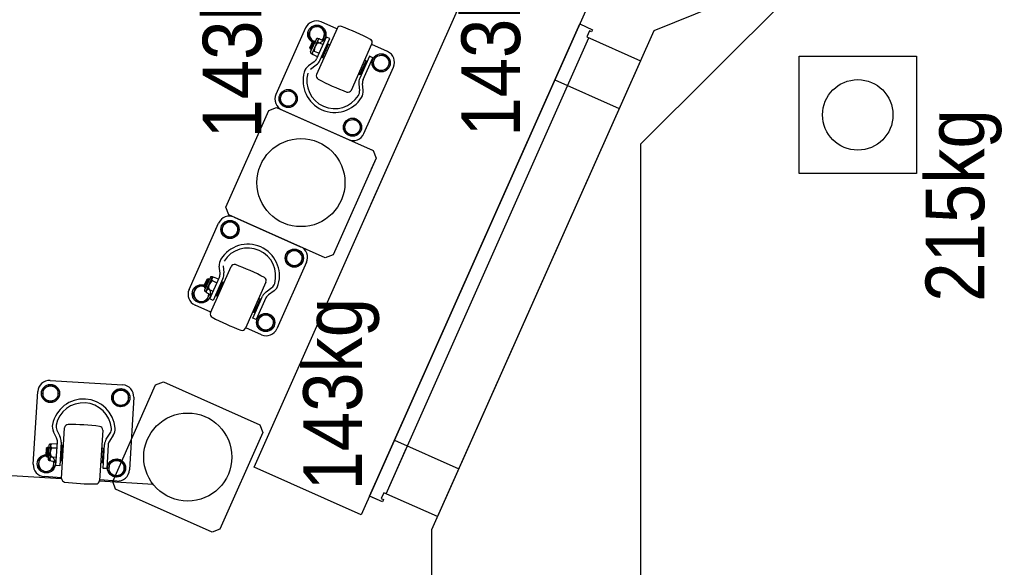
# Model space of a CAD drawing. Header units: millimetres. Extents: x -264 to 19080, y -61321 to -38884.
# Tile 5 of 9: x 910 to 1749, y -41507 to -41040. Entities that reach past the tile are written whole.
import ezdxf

# ---------------------------------------------------------------- set-up
doc = ezdxf.new("R2010")
doc.units = ezdxf.units.MM
doc.header["$LTSCALE"] = 350
doc.header["$MEASUREMENT"] = 0
doc.layers.add('CANEL300A AM_0', color=7, linetype='Continuous', lineweight=30)
doc.layers.add('CANEL300A AM_6', color=10, linetype='Continuous', lineweight=13)
doc.styles.add('AN_STANDARD', font='exthalf2.shx', dxfattribs={"width": 0.9, "bigfont": 'extfont.shx'})

# ---------------------------------------------------------------- blocks, each defined once
blk = doc.blocks.new('CANEL300A-FootPrint-ALLEGE')
at = {"layer": 'CANEL300A AM_0'}
for p, q in [((36754.21, 4727.53), (36757.05, 4774.78)), ((36766.67, 4751.6), (36828.56, 4747.88)), ((36755.21, 4727.5), (36756.09, 4742.22)), ((36763.66, 4747.28), (36759.52, 4741.01)), ((36759.52, 4741.01), (36762.88, 4734.3)), ((36771.15, 4746.83), (36763.66, 4747.28)), ((36774.09, 4740.94), (36771.15, 4746.83)), ((36772.99, 4740), (36772.92, 4738.9)), ((36774.05, 4740.94), (36772.99, 4740)), ((36780.97, 4739.52), (36772.99, 4740)), ((36773.92, 4738.84), (36774.05, 4740.94)), ((36773.92, 4738.84), (36774.05, 4740.94)), ((36780.04, 4740.58), (36774.05, 4740.94)), ((36779.91, 4738.48), (36780.04, 4740.58)), ((36780.97, 4739.52), (36780.04, 4740.58)), ((36780.91, 4738.42), (36780.97, 4739.52)), ((36823.55, 4743.67), (36819.41, 4737.41)), ((36831.04, 4743.22), (36823.55, 4743.67)), ((36834.4, 4736.51), (36831.04, 4743.22)), ((36762.88, 4734.3), (36769.37, 4733.91)), ((36765.32, 4729.14), (36765.52, 4732.34)), ((36765.52, 4732.34), (36785.76, 4731.12)), ((36769.53, 4736.6), (36769.26, 4732.11)), ((36769.53, 4736.6), (36769.89, 4737.58)), ((36769.92, 4738.08), (36769.89, 4737.58)), ((36769.92, 4738.08), (36769.89, 4737.58)), ((36769.89, 4737.58), (36783.76, 4736.75)), ((36782.86, 4738.31), (36770.98, 4739.02)), ((36772.5, 4731.92), (36772.77, 4736.41)), ((36772.5, 4731.92), (36772.77, 4736.41)), ((36780.76, 4735.93), (36780.49, 4731.44)), ((36783.73, 4731.24), (36784, 4735.73)), ((36783.76, 4736.75), (36783.79, 4737.25)), ((36783.76, 4736.75), (36784, 4735.73)), ((36789.01, 4731.78), (36794.35, 4734.45)), ((36795.78, 4731.59), (36790.44, 4728.92)), ((36819.41, 4737.41), (36822.77, 4730.7)), ((36822.77, 4730.7), (36830.26, 4730.24)), ((36830.26, 4730.24), (36834.4, 4736.51)), ((36837.94, 4737.3), (36834.22, 4675.41)), ((36754.65, 4727.53), (36797.68, 4724.94)), ((36785.57, 4727.93), (36765.32, 4729.14)), ((36769.92, 4727.82), (36769.85, 4726.62)), ((36770.24, 4728.1), (36769.92, 4727.82)), ((36782.56, 4727.05), (36769.92, 4727.82)), ((36782.28, 4727.37), (36770.24, 4728.1)), ((36772.27, 4727.97), (36772.31, 4728.72)), ((36780.3, 4728.24), (36780.25, 4727.49)), ((36782.56, 4727.05), (36782.28, 4727.37)), ((36782.49, 4725.86), (36782.56, 4727.05)), ((36749.5, 4649.4), (36752.26, 4695.15)), ((36752.37, 4680.33), (36753.25, 4695.06)), ((36795.73, 4692.5), (36752.7, 4695.09)), ((36762.91, 4689.02), (36763.1, 4692.21)), ((36783.16, 4687.8), (36762.91, 4689.02)), ((36763.1, 4692.21), (36783.35, 4690.99)), ((36767.82, 4692.98), (36767.89, 4694.18)), ((36780.47, 4692.22), (36767.82, 4692.98)), ((36768.1, 4692.66), (36767.82, 4692.98)), ((36780.15, 4691.94), (36768.1, 4692.66)), ((36770.13, 4692.54), (36770.09, 4691.79)), ((36778.07, 4691.31), (36778.12, 4692.06)), ((36780.47, 4692.22), (36780.15, 4691.94)), ((36780.54, 4693.42), (36780.47, 4692.22)), ((36788.06, 4689.42), (36793.04, 4686.13)), ((36708.8, 4599.23), (36745.41, 4681.44)), ((36745.41, 4681.44), (36752.01, 4683.98)), ((36752.01, 4683.98), (36834.23, 4647.37)), ((36760.05, 4687.38), (36755.92, 4681.12)), ((36755.92, 4681.12), (36759.27, 4674.41)), ((36767.54, 4686.93), (36760.05, 4687.38)), ((36770.9, 4680.22), (36767.54, 4686.93)), ((36791.28, 4683.46), (36786.3, 4686.75)), ((36819.94, 4683.78), (36815.81, 4677.52)), ((36827.44, 4683.33), (36819.94, 4683.78)), ((36830.79, 4676.62), (36827.44, 4683.33)), ((36759.27, 4674.41), (36766.76, 4673.96)), ((36766.76, 4673.96), (36770.9, 4680.22)), ((36815.81, 4677.52), (36819.16, 4670.8)), ((36826.66, 4670.35), (36830.79, 4676.62)), ((36823.64, 4666.03), (36761.75, 4669.75)), ((36819.16, 4670.8), (36826.66, 4670.35)), ((36834.23, 4647.37), (36836.76, 4640.77)), ((36836.76, 4640.77), (36800.15, 4558.55)), ((36896.14, 4600.38), (36902.14, 4613.85)), ((36911, 4615.93), (36904.92, 4611.52)), ((36917.85, 4612.88), (36911, 4615.93)), ((36915.34, 4618.92), (36971.98, 4593.7)), ((36904.92, 4611.52), (36905.71, 4604.05)), ((36913.63, 4605.12), (36913.43, 4604.67)), ((36913.63, 4605.12), (36913.43, 4604.67)), ((36925.82, 4600.79), (36914.95, 4605.63)), ((36917.18, 4605.84), (36916.73, 4604.84)), ((36918.5, 4606.35), (36917.18, 4605.84)), ((36924.49, 4602.59), (36917.18, 4605.84)), ((36917.65, 4604.43), (36918.5, 4606.35)), ((36917.65, 4604.43), (36918.5, 4606.35)), ((36918.54, 4606.33), (36917.85, 4612.88)), ((36923.98, 4603.91), (36918.5, 4606.35)), ((36711.33, 4592.62), (36708.8, 4599.23)), ((36895.63, 4600.6), (36935.01, 4583.07)), ((36905.71, 4604.05), (36911.65, 4601.41)), ((36906.19, 4598.37), (36907.49, 4601.29)), ((36924.72, 4590.11), (36906.19, 4598.37)), ((36907.49, 4601.29), (36926.02, 4593.04)), ((36912.75, 4603.87), (36910.92, 4599.76)), ((36912.75, 4603.87), (36913.43, 4604.67)), ((36913.43, 4604.67), (36926.13, 4599.01)), ((36913.89, 4598.44), (36915.72, 4602.55)), ((36913.89, 4598.44), (36915.72, 4602.55)), ((36923.03, 4599.3), (36921.19, 4595.19)), ((36923.13, 4601.99), (36923.98, 4603.91)), ((36924.49, 4602.59), (36923.98, 4603.91)), ((36924.04, 4601.58), (36924.49, 4602.59)), ((36924.16, 4593.87), (36925.99, 4597.98)), ((36926.13, 4599.01), (36925.99, 4597.98)), ((36926.13, 4599.01), (36926.33, 4599.47)), ((36793.55, 4556.02), (36711.33, 4592.62)), ((36910.03, 4595.51), (36909.54, 4594.41)), ((36910.42, 4595.66), (36910.03, 4595.51)), ((36921.6, 4590.36), (36910.03, 4595.51)), ((36921.45, 4590.75), (36910.42, 4595.66)), ((36912.28, 4594.83), (36912.58, 4595.52)), ((36919.89, 4592.26), (36919.59, 4591.58)), ((36921.11, 4589.26), (36921.6, 4590.36)), ((36921.6, 4590.36), (36921.45, 4590.75)), ((36929.3, 4592.52), (36935.23, 4593.14)), ((36935.56, 4589.96), (36929.63, 4589.34)), ((36965.81, 4591.52), (36959.74, 4587.11)), ((36972.67, 4588.47), (36965.81, 4591.52)), ((36973.45, 4581.01), (36972.67, 4588.47)), ((36942.48, 4502.85), (36979.08, 4585.07)), ((36977.05, 4580.5), (36951.83, 4523.86)), ((36959.74, 4587.11), (36960.52, 4579.65)), ((36967.38, 4576.6), (36973.45, 4581.01)), ((36979.08, 4585.07), (36985.68, 4587.6)), ((36985.68, 4587.6), (37067.9, 4551)), ((36960.52, 4579.65), (36967.38, 4576.6)), ((36723.6, 4472.23), (36764.27, 4563.58)), ((36764.27, 4563.58), (37055.87, 4433.75)), ((36876.92, 4557.21), (36882.92, 4570.69)), ((36921.8, 4553.38), (36882.41, 4570.91)), ((36889.84, 4561.64), (36891.14, 4564.56)), ((36891.14, 4564.56), (36909.67, 4556.31)), ((36895.83, 4563.63), (36896.32, 4564.72)), ((36907.4, 4558.47), (36895.83, 4563.63)), ((36895.98, 4563.23), (36895.83, 4563.63)), ((36907.01, 4558.32), (36895.98, 4563.23)), ((36800.15, 4558.55), (36793.55, 4556.02)), ((36886.59, 4561.12), (36880.52, 4556.7)), ((36880.52, 4556.7), (36881.3, 4549.24)), ((36893.45, 4558.06), (36886.59, 4561.12)), ((36908.37, 4553.39), (36889.84, 4561.64)), ((36894.23, 4550.6), (36893.45, 4558.06)), ((36897.84, 4562.4), (36897.54, 4561.72)), ((36904.84, 4558.46), (36905.15, 4559.15)), ((36907.4, 4558.47), (36907.01, 4558.32)), ((36907.89, 4559.57), (36907.4, 4558.47)), ((36881.3, 4549.24), (36888.16, 4546.19)), ((36888.16, 4546.19), (36894.23, 4550.6)), ((36914.45, 4546.48), (36910.95, 4551.31)), ((36913.53, 4553.19), (36917.04, 4548.36)), ((37067.9, 4551), (37070.44, 4544.39)), ((36938.63, 4518.79), (36881.99, 4544.01)), ((37070.44, 4544.39), (37033.83, 4462.17)), ((37068.4, 4539.83), (37043.19, 4483.19)), ((37071.19, 4537.49), (37077.26, 4541.9)), ((37077.26, 4541.9), (37084.12, 4538.85)), ((37138.25, 4519.68), (37081.61, 4544.89)), ((37084.12, 4538.85), (37084.9, 4531.39)), ((36941.41, 4536.71), (36935.33, 4532.3)), ((36935.33, 4532.3), (36936.12, 4524.84)), ((36948.26, 4533.66), (36941.41, 4536.71)), ((36949.05, 4526.19), (36948.26, 4533.66)), ((37071.97, 4530.03), (37071.19, 4537.49)), ((37078.83, 4526.97), (37071.97, 4530.03)), ((37084.9, 4531.39), (37078.83, 4526.97)), ((36936.12, 4524.84), (36942.97, 4521.78)), ((36942.97, 4521.78), (36949.05, 4526.19)), ((37103.2, 4515.33), (37106.7, 4510.5)), ((37109.29, 4512.38), (37105.78, 4517.21)), ((37113.72, 4509.47), (37115.55, 4513.58)), ((37116.24, 4514.37), (37115.55, 4513.58)), ((37116.24, 4514.37), (37116.44, 4514.83)), ((37128.93, 4508.72), (37116.24, 4514.37)), ((37117.76, 4515.33), (37128.63, 4510.49)), ((37119.54, 4514.54), (37119.99, 4515.54)), ((37119.99, 4515.54), (37121.31, 4516.05)), ((37119.99, 4515.54), (37127.3, 4512.29)), ((37120.45, 4514.13), (37121.31, 4516.05)), ((37121.31, 4516.05), (37126.79, 4513.61)), ((37125.94, 4511.69), (37126.79, 4513.61)), ((37125.94, 4511.69), (37126.79, 4513.61)), ((37126.75, 4513.63), (37132.07, 4517.5)), ((37126.79, 4513.61), (37127.3, 4512.29)), ((37132.07, 4517.5), (37138.93, 4514.45)), ((37138.93, 4514.45), (37139.72, 4506.98)), ((37137.82, 4492.77), (37098.44, 4510.31)), ((37110.56, 4507.37), (37129.1, 4499.12)), ((37130.4, 4502.05), (37111.87, 4510.3)), ((37112.35, 4504.12), (37112.83, 4505.21)), ((37112.83, 4505.21), (37113.23, 4505.36)), ((37112.83, 4505.21), (37124.4, 4500.06)), ((37113.23, 4505.36), (37124.25, 4500.46)), ((37115.39, 4505.22), (37115.09, 4504.54)), ((37118.52, 4512.26), (37116.69, 4508.15)), ((37124, 4504.89), (37125.83, 4509)), ((37124, 4504.89), (37125.83, 4509)), ((37127.3, 4512.29), (37126.85, 4511.29)), ((37128.8, 4507.68), (37126.97, 4503.57)), ((37133.64, 4502.57), (37127.7, 4505.21)), ((37128.8, 4507.68), (37128.93, 4508.72)), ((37129.14, 4509.17), (37128.93, 4508.72)), ((37129.14, 4509.17), (37128.93, 4508.72)), ((37139.72, 4506.98), (37133.64, 4502.57)), ((37137.32, 4493), (37143.31, 4506.47)), ((36945.01, 4496.25), (36942.48, 4502.85)), ((37027.23, 4459.64), (36945.01, 4496.25)), ((37122.4, 4501.28), (37122.7, 4501.97)), ((37124.4, 4500.06), (37123.92, 4498.96)), ((37124.25, 4500.46), (37124.4, 4500.06)), ((37129.1, 4499.12), (37130.4, 4502.05)), ((37046.79, 4482.68), (37052.86, 4487.09)), ((37047.57, 4475.21), (37046.79, 4482.68)), ((37052.86, 4487.09), (37059.71, 4484.04)), ((37059.71, 4484.04), (37060.5, 4476.57)), ((37085.22, 4480.62), (37124.6, 4463.08)), ((36810.01, 4433.75), (36723.6, 4472.23)), ((37054.43, 4472.16), (37047.57, 4475.21)), ((37060.5, 4476.57), (37054.43, 4472.16)), ((37090.61, 4474.35), (37084.67, 4473.73)), ((37085.01, 4470.54), (37090.94, 4471.17)), ((37114.05, 4465.32), (37095.51, 4473.57)), ((37099.13, 4474.43), (37098.64, 4473.33)), ((37098.64, 4473.33), (37110.21, 4468.18)), ((37098.64, 4473.33), (37098.79, 4472.93)), ((37098.79, 4472.93), (37109.81, 4468.03)), ((37100.34, 4471.42), (37100.65, 4472.11)), ((36734.71, 4454.15), (36739.59, 4465.11)), ((36734.71, 4454.15), (36738.98, 4463.75)), ((36739.59, 4465.11), (36810.01, 4433.75)), ((36742.63, 4463.75), (37141.55, 4286.14)), ((37157.53, 4279.03), (36742.63, 4463.75)), ((36988.49, 4463.75), (37198.21, 4370.38)), ((37027.23, 4459.64), (37017.99, 4463.75)), ((37034.53, 4463.75), (37033.83, 4462.17)), ((37048.25, 4469.98), (37104.89, 4444.77)), ((37062.25, 4463.75), (37104.89, 4444.77)), ((37094.21, 4470.65), (37112.74, 4462.4)), ((37101.6, 4458.27), (37107.67, 4462.69)), ((37101.6, 4458.27), (37107.67, 4462.69)), ((37107.96, 4468.85), (37107.65, 4468.17)), ((37107.67, 4462.69), (37114.53, 4459.63)), ((37107.67, 4462.69), (37114.53, 4459.63)), ((37109.7, 4463.75), (37112.74, 4462.4)), ((37109.81, 4468.03), (37110.21, 4468.18)), ((37110.21, 4468.18), (37110.7, 4469.27)), ((37112.74, 4462.4), (37114.05, 4465.32)), ((37112.74, 4462.4), (37113.35, 4463.75)), ((37118.1, 4449.83), (37124.1, 4463.31)), ((37118.1, 4449.83), (37124.1, 4463.31)), ((37123.1, 4463.75), (37124.6, 4463.08)), ((36736.53, 4453.33), (36734.71, 4454.15)), ((36736.53, 4453.33), (36734.71, 4454.15)), ((36737.35, 4455.16), (36736.53, 4453.33)), ((36737.35, 4455.16), (36736.53, 4453.33)), ((36742.37, 4452.92), (36737.35, 4455.16)), ((36742.37, 4452.92), (36737.35, 4455.16)), ((37033.83, 4462.17), (37027.23, 4459.64)), ((37033.83, 4462.17), (37027.23, 4459.64)), ((37102.38, 4450.81), (37101.6, 4458.27)), ((37102.38, 4450.81), (37101.6, 4458.27)), ((37114.53, 4459.63), (37115.31, 4452.17)), ((37114.53, 4459.63), (37115.31, 4452.17)), ((36722.03, 4407.25), (36742.37, 4452.92)), ((36733.84, 4433.75), (36742.37, 4452.92)), ((36741.56, 4451.1), (37129.81, 4278.23)), ((36741.56, 4451.1), (36780.51, 4433.75)), ((37109.24, 4447.76), (37102.38, 4450.81)), ((37109.24, 4447.76), (37102.38, 4450.81)), ((37115.31, 4452.17), (37109.24, 4447.76)), ((37115.31, 4452.17), (37109.24, 4447.76)), ((36787.09, 4443.96), (36762.69, 4389.15)), ((36787.09, 4443.96), (36782.55, 4433.75)), ((36710.78, 4412.25), (36637.52, 4412.25)), ((37135.77, 4223.04), (36710.78, 4412.25)), ((37110.29, 4234.38), (36722.03, 4407.25)), ((37094.04, 4307.29), (37069.64, 4252.48)), ((37141.55, 4286.14), (37136.67, 4275.18)), ((37130.63, 4280.06), (37110.29, 4234.38)), ((37135.65, 4277.82), (37130.63, 4280.06)), ((37134.84, 4276), (37135.65, 4277.82)), ((37136.67, 4275.18), (37134.84, 4276)), ((37039.15, 4234.25), (36309.15, 4234.25)), ((37164.15, 4109.25), (37039.15, 4234.25)), ((37225.83, 4000.15), (37135.77, 4223.04)), ((37014.15, 4099.25), (37114.15, 4099.25)), ((37014.15, 3999.25), (37014.15, 4099.25)), ((37114.15, 4099.25), (37114.15, 3999.25)), ((37114.15, 3999.25), (37014.15, 3999.25))]:
    blk.add_line(p, q, dxfattribs=at)
for centre, radius in [((36767.01, 4740.56), 7.75), ((36826.9, 4736.96), 7.75), ((36826.9, 4736.96), 6.5), ((36763.41, 4680.67), 7.75), ((36763.41, 4680.67), 6.5), ((36823.3, 4677.07), 7.75), ((36823.3, 4677.07), 6.5), ((36772.78, 4620), 37.5), ((36911.78, 4608.46), 7.75), ((36966.59, 4584.06), 7.75), ((36966.59, 4584.06), 6.5), ((36887.38, 4553.65), 7.75), ((36887.38, 4553.65), 6.5), ((37006.46, 4523.62), 37.5), ((37078.05, 4534.44), 7.75), ((37078.05, 4534.44), 6.5), ((36942.19, 4529.25), 7.75), ((36942.19, 4529.25), 6.5), ((37132.86, 4510.03), 7.75), ((37053.64, 4479.63), 7.75), ((37053.64, 4479.63), 6.5), ((37108.45, 4455.22), 7.75), ((37108.45, 4455.22), 7.75), ((37108.45, 4455.22), 6.5), ((37108.45, 4455.22), 6.5), ((37064.15, 4049.25), 30)]:
    blk.add_circle(centre, radius, dxfattribs=at)
for centre, radius, start, end in [((36766.07, 4741.62), 10, 86.55605, 176.55604), ((36827.96, 4737.9), 10, 356.55605, 86.55605), ((36767.01, 4740.56), 6.5, 359.1211, 291.58504), ((36771.1, 4735.69), 1.82, 23.34103, 149.77105), ((36770.92, 4738.02), 1, 86.55605, 176.55604), ((36770.92, 4738.02), 1, 86.55605, 176.55604), ((36776.32, 4728.68), 8.5, 58.48356, 114.62853), ((36782.33, 4735.01), 1.82, 23.34108, 149.77106), ((36782.8, 4737.31), 1, 356.55605, 86.55605), ((36786.15, 4737.51), 6.4, 266.55605, 296.55605), ((36798.64, 4725.86), 9.6, 78.45648, 116.55605), ((36798.64, 4725.86), 6.4, 78.45648, 116.55605), ((36795.16, 4708.81), 23.8, 274.65561, 78.45648), ((36795.16, 4708.81), 23.8, 274.65561, 78.45648), ((36795.16, 4708.81), 27, 274.65561, 78.45648), ((36795.16, 4708.81), 27, 274.65561, 78.45648), ((36949.88, 4699.5), 200, 172.69948, 180.41261), ((36754.47, 4724.54), 3, 86.55605, 172.69948), ((36786.15, 4737.51), 9.6, 266.55605, 296.55605), ((36797.5, 4721.95), 3, 0.41261, 86.55605), ((36600.51, 4720.53), 200, 352.69948, 0.41261), ((36600.51, 4720.53), 200, 352.69948, 0.41261), ((36752.88, 4698.08), 3, 180.41261, 266.55605), ((36782.77, 4681.41), 9.6, 56.55605, 86.55605), ((36795.91, 4695.5), 3, 266.55605, 352.69948), ((36782.77, 4681.41), 6.4, 56.55605, 86.55605), ((36796.57, 4691.47), 9.6, 236.55604, 274.65561), ((36796.57, 4691.47), 6.4, 236.55604, 274.65561), ((36762.35, 4679.73), 10, 176.55604, 266.55605), ((36824.24, 4676.01), 10, 266.55605, 356.55605), ((36911.27, 4609.78), 10, 66, 156), ((36911.78, 4608.46), 6.5, 338.56506, 271.029), ((36914.55, 4604.72), 1, 66, 156), ((36914.55, 4604.72), 1, 66, 156), ((37068.58, 4505.81), 200, 152.14344, 159.85656), ((36894.41, 4597.86), 3, 66, 152.14344), ((36913.9, 4602.46), 1.82, 2.78498, 129.215), ((36916.32, 4594.07), 8.5, 37.92751, 94.07249), ((36924.18, 4597.89), 1.82, 2.78503, 129.21502), ((36925.42, 4599.88), 1, 336, 66), ((36926.99, 4568.86), 27, 254.09957, 57.90044), ((36926.99, 4568.86), 27, 254.09957, 57.90044), ((36926.99, 4568.86), 23.8, 254.09957, 57.90044), ((36926.99, 4568.86), 23.8, 254.09957, 57.90044), ((36928.63, 4598.88), 9.6, 246, 276), ((36928.63, 4598.88), 9.6, 246, 276), ((36928.63, 4598.88), 6.4, 246, 276), ((36928.63, 4598.88), 6.4, 246, 276), ((36936.23, 4583.6), 9.6, 57.90044, 96), ((36967.91, 4584.57), 10, 336, 66), ((36933.79, 4580.33), 3, 339.85656, 66), ((36883.63, 4573.65), 3, 159.85656, 246), ((36748.84, 4648.17), 200, 332.14344, 339.85656), ((36886.06, 4553.15), 10, 156, 246), ((36905.77, 4547.54), 9.6, 36, 66), ((36923.02, 4556.12), 3, 246, 332.14344), ((36905.77, 4547.54), 6.4, 36, 66), ((36922.22, 4552.12), 9.6, 216, 254.09957), ((36922.22, 4552.12), 6.4, 216, 254.09957), ((37077.54, 4535.76), 10, 66, 156), ((36942.7, 4527.93), 10, 246, 336), ((36942.7, 4527.93), 10, 246, 336), ((37093.25, 4494.83), 27, 74.09956, 237.90044), ((37093.25, 4494.83), 27, 74.09956, 237.90044), ((37093.25, 4494.83), 23.8, 74.09956, 237.90044), ((37093.25, 4494.83), 23.8, 74.09956, 237.90044), ((37098.02, 4511.56), 9.6, 36, 74.09956), ((37116.71, 4512.17), 1.82, 2.78498, 129.21497), ((37117.35, 4514.42), 1, 66, 156), ((37132.86, 4510.03), 6.5, 220.971, 153.43494), ((37134.18, 4510.54), 10, 336, 66), ((37271.39, 4415.52), 200, 152.14344, 159.85656), ((37097.22, 4507.57), 3, 66, 152.14344), ((37114.47, 4516.14), 9.6, 216, 246), ((37114.47, 4516.14), 9.6, 216, 246), ((37114.47, 4516.14), 6.4, 216, 246), ((37114.47, 4516.14), 6.4, 216, 246), ((37119.13, 4503.78), 8.5, 37.92751, 94.07249), ((37126.98, 4507.59), 1.82, 2.785, 129.21502), ((37128.22, 4509.58), 1, 336, 66), ((37128.22, 4509.58), 1, 336, 66), ((36951.65, 4557.87), 200, 332.14344, 339.85656), ((37136.6, 4490.03), 3, 339.85656, 66), ((37052.32, 4479.12), 10, 156, 246), ((37052.32, 4479.12), 10, 156, 246), ((37086.44, 4483.36), 3, 159.85656, 246), ((37084, 4480.09), 9.6, 237.90044, 276), ((37084, 4480.09), 6.4, 237.90044, 276), ((37091.61, 4464.8), 9.6, 66, 96), ((37091.61, 4464.8), 6.4, 66, 96), ((37125.82, 4465.82), 3, 246, 332.14344), ((37125.82, 4465.82), 3, 246, 316.37575), ((37108.96, 4453.9), 10, 246, 336), ((37108.96, 4453.9), 10, 246, 336)]:
    blk.add_arc(centre, radius, start, end, dxfattribs=at)
at = {"layer": 'CANEL300A AM_6', "style": 'AN_STANDARD', "width": 0.9}
for s, p in [('143kg', (37044.08, 4557.28)), ('143kg', (36744.34, 4471.66)), ('143kg', (37045.65, 4336.93)), ('215kg', (36905.01, 3941.48))]:
    blk.add_text(s, height=50, dxfattribs=at).set_placement(p)

msp = doc.modelspace()

# ---------------------------------------------------------------- block references
at = {"linetype": 'Continuous', "lineweight": 0, "rotation": 89.99999999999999}
msp.add_blockref('CANEL300A-FootPrint-ALLEGE', (5673.17, -78185.5, 31.55), dxfattribs=at)

doc.saveas('drawing.dxf')
